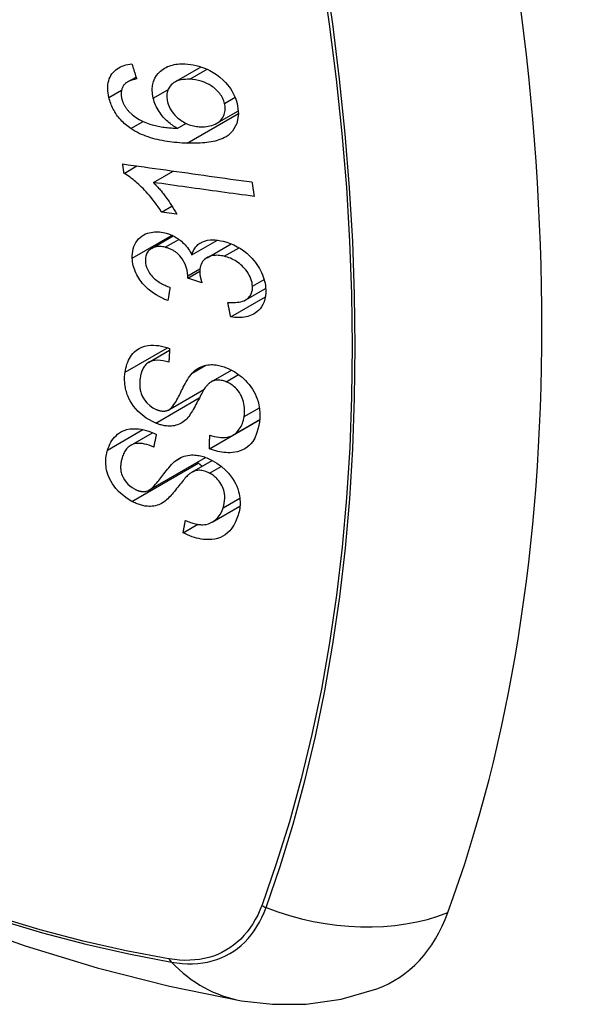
# Model space of a CAD drawing. Header units: inches. Extents: x 25 to 627, y 68 to 290.
# Tile 171 of 250: x 554.405 to 554.708, y 269.874 to 270.413. Entities that reach past the tile are written whole.
import ezdxf

# ---------------------------------------------------------------- set-up
doc = ezdxf.new("R2010")
doc.units = ezdxf.units.IN
doc.header["$MEASUREMENT"] = 0
doc.layers.add('Visible Edges(ANSI)', color=7, linetype='Continuous', lineweight=25)
doc.layers.add('Visible Tangent Edges(ANSI)', color=7, linetype='Continuous', lineweight=25)

msp = doc.modelspace()

# ---------------------------------------------------------------- linework, layer by layer
at = {"layer": 'Visible Edges(ANSI)'}
for p, q in [((554.48957, 270.37845), (554.50409, 270.38682)), ((554.46379, 270.37857), (554.46849, 270.38129)), ((554.51265, 270.35601), (554.52443, 270.36282)), ((554.49104, 270.35322), (554.49577, 270.35595)), ((554.4619, 270.32859), (554.46895, 270.33266)), ((554.47795, 270.32359), (554.48884, 270.32988)), ((554.4824, 270.30743), (554.48813, 270.31074)), ((554.4908, 270.30628), (554.4824, 270.30743)), ((554.47698, 270.28753), (554.48883, 270.29438)), ((554.49905, 270.28395), (554.51304, 270.29203)), ((554.50733, 270.28247), (554.5205, 270.29007)), ((554.4968, 270.27135), (554.50328, 270.27509)), ((554.50452, 270.26871), (554.4968, 270.27135)), ((554.52851, 270.25943), (554.53936, 270.26569)), ((554.52023, 270.25008), (554.53921, 270.26104)), ((554.47534, 270.22522), (554.4868, 270.23183)), ((554.50964, 270.2146), (554.5207, 270.221)), ((554.48646, 270.19926), (554.50562, 270.21032)), ((554.50858, 270.17793), (554.53604, 270.19378)), ((554.52141, 270.18536), (554.53616, 270.19388)), ((554.53604, 270.19378), (554.53604, 270.19381)), ((554.53615, 270.19371), (554.53604, 270.19378)), ((554.46553, 270.17983), (554.47751, 270.18674)), ((554.47548, 270.15527), (554.50655, 270.17321)), ((554.49897, 270.16508), (554.5102, 270.17156)), ((554.51017, 270.13785), (554.52532, 270.14659)), ((554.49422, 270.13198), (554.50228, 270.13664))]:
    msp.add_line(p, q, dxfattribs=at)
at = {"layer": 'Visible Edges(ANSI)', "flags": 128}
for points in [[(554.45367, 270.37011), (554.45341, 270.37131), (554.45321, 270.3725), (554.45308, 270.37368), (554.45301, 270.37485), (554.45302, 270.376), (554.4531, 270.37713), (554.45326, 270.37823), (554.45351, 270.37928), (554.45384, 270.38029), (554.45424, 270.38125), (554.45472, 270.38216), (554.45528, 270.38302), (554.45591, 270.38383), (554.45661, 270.38457), (554.45736, 270.38524), (554.45818, 270.38585), (554.45906, 270.38639), (554.45998, 270.38687), (554.46095, 270.38728), (554.46195, 270.38762), (554.46298, 270.38791), (554.46404, 270.38813), (554.46513, 270.38831), (554.46624, 270.38844)], [(554.46624, 270.38844), (554.46634, 270.3881), (554.46645, 270.38776), (554.46656, 270.38742), (554.46666, 270.38707), (554.46677, 270.38673), (554.46688, 270.38639), (554.46698, 270.38605), (554.46709, 270.38571), (554.4672, 270.38537), (554.46731, 270.38503), (554.46741, 270.38469), (554.46752, 270.38435), (554.46763, 270.38401), (554.46774, 270.38367), (554.46784, 270.38333), (554.46795, 270.38299), (554.46806, 270.38265), (554.46817, 270.38231), (554.46827, 270.38197), (554.46838, 270.38163), (554.46849, 270.38129), (554.4686, 270.38095), (554.46871, 270.38061), (554.46882, 270.38027)], [(554.47788, 270.36964), (554.47743, 270.37204), (554.4773, 270.37439), (554.4775, 270.37665), (554.47804, 270.37876), (554.47884, 270.38063), (554.47975, 270.38211), (554.48059, 270.3832), (554.48125, 270.38392), (554.4819, 270.38454), (554.48258, 270.38512), (554.48331, 270.38565), (554.48407, 270.38613), (554.48487, 270.38657), (554.4857, 270.38697), (554.48657, 270.38731), (554.48746, 270.38761), (554.48837, 270.38786), (554.48931, 270.38807), (554.49026, 270.38823), (554.49124, 270.38836), (554.49222, 270.38844), (554.49322, 270.38849), (554.49424, 270.3885), (554.49526, 270.38847)], [(554.49526, 270.38847), (554.49675, 270.38838), (554.49825, 270.38821), (554.49976, 270.38796), (554.50128, 270.38764), (554.50281, 270.38723), (554.50432, 270.38674), (554.50583, 270.38618), (554.50733, 270.38554), (554.5089, 270.38478), (554.51061, 270.38384), (554.51243, 270.38268), (554.5143, 270.38128), (554.51601, 270.37979), (554.51741, 270.37838), (554.51852, 270.3771), (554.51938, 270.376), (554.52014, 270.37492), (554.52083, 270.37382), (554.52147, 270.37269), (554.52205, 270.37155), (554.52256, 270.37038), (554.52301, 270.36921), (554.5234, 270.36803), (554.52373, 270.36685)], [(554.46882, 270.38027), (554.46852, 270.38021), (554.46822, 270.38015), (554.46792, 270.38008), (554.46762, 270.38001), (554.46731, 270.37993), (554.46701, 270.37985), (554.46671, 270.37977), (554.46642, 270.37968), (554.46612, 270.37958), (554.46583, 270.37948), (554.46554, 270.37938), (554.46526, 270.37927), (554.46498, 270.37916), (554.46471, 270.37904), (554.46444, 270.37891), (554.46418, 270.37878), (554.46393, 270.37865), (554.46367, 270.3785), (554.46343, 270.37835), (554.46319, 270.37819), (554.46295, 270.37802), (554.46273, 270.37784), (554.46252, 270.37765), (554.46231, 270.37745)], [(554.49781, 270.38004), (554.49663, 270.38006), (554.49545, 270.38002), (554.4943, 270.37992), (554.49318, 270.37974), (554.4921, 270.37948), (554.49106, 270.37915), (554.49008, 270.37872), (554.48917, 270.3782), (554.48834, 270.37759), (554.48767, 270.37697), (554.48712, 270.37635), (554.48669, 270.37576), (554.48635, 270.3752), (554.48606, 270.37463), (554.48581, 270.37402), (554.48561, 270.37339), (554.48545, 270.37273), (554.48535, 270.37205), (554.48529, 270.37136), (554.48528, 270.37065), (554.48532, 270.36992), (554.48541, 270.36919), (554.48553, 270.36845), (554.4857, 270.3677)], [(554.51689, 270.36689), (554.5167, 270.36758), (554.51647, 270.36826), (554.5162, 270.36894), (554.51589, 270.36961), (554.51554, 270.37027), (554.51515, 270.37093), (554.51473, 270.37157), (554.51427, 270.37219), (554.51377, 270.37279), (554.51325, 270.37338), (554.51271, 270.37393), (554.51214, 270.37447), (554.51155, 270.37499), (554.51095, 270.37548), (554.51032, 270.37596), (554.50951, 270.37652), (554.50848, 270.37715), (554.50722, 270.37782), (554.50573, 270.37847), (554.50414, 270.37902), (554.50255, 270.37944), (554.50096, 270.37975), (554.49937, 270.37994), (554.49781, 270.38004)], [(554.46231, 270.37745), (554.4621, 270.37719), (554.46189, 270.37693), (554.4617, 270.37665), (554.46152, 270.37637), (554.46134, 270.37608), (554.46118, 270.37578), (554.46104, 270.37547), (554.4609, 270.37516), (554.46078, 270.37484), (554.46068, 270.37451), (554.46058, 270.37418), (554.46051, 270.37384), (554.46044, 270.37349), (554.46039, 270.37314), (554.46036, 270.37278), (554.46034, 270.37242), (554.46033, 270.37204), (554.46034, 270.37167), (554.46036, 270.37129), (554.4604, 270.3709), (554.46045, 270.37052), (554.46051, 270.37013), (554.46059, 270.36974), (554.46067, 270.36936)], [(554.46558, 270.35314), (554.46484, 270.35366), (554.46411, 270.3542), (554.4634, 270.35476), (554.46271, 270.35534), (554.46202, 270.35594), (554.46136, 270.35656), (554.46071, 270.35721), (554.46009, 270.35787), (554.45949, 270.35854), (554.45892, 270.35924), (554.45837, 270.35994), (554.45785, 270.36067), (554.45735, 270.36141), (554.45688, 270.36217), (554.45643, 270.36293), (554.45602, 270.36371), (554.45563, 270.36449), (554.45527, 270.36528), (554.45494, 270.36608), (554.45463, 270.36688), (554.45436, 270.36768), (554.4541, 270.36849), (554.45387, 270.3693), (554.45367, 270.37011)], [(554.46067, 270.36936), (554.46075, 270.36905), (554.46084, 270.36874), (554.46093, 270.36843), (554.46103, 270.36812), (554.46114, 270.36781), (554.46125, 270.3675), (554.46137, 270.3672), (554.4615, 270.3669), (554.46164, 270.36659), (554.46179, 270.36629), (554.46194, 270.366), (554.4621, 270.3657), (554.46227, 270.36541), (554.46245, 270.36512), (554.46263, 270.36483), (554.46282, 270.36455), (554.46302, 270.36427), (554.46322, 270.364), (554.46343, 270.36373), (554.46365, 270.36346), (554.46387, 270.3632), (554.4641, 270.36294), (554.46433, 270.36269), (554.46458, 270.36244)], [(554.49104, 270.35322), (554.49035, 270.35362), (554.48968, 270.35403), (554.48901, 270.35447), (554.48835, 270.35492), (554.4877, 270.35538), (554.48707, 270.35587), (554.48644, 270.35637), (554.48583, 270.3569), (554.48521, 270.35745), (554.4846, 270.35804), (554.484, 270.35867), (554.48339, 270.35933), (554.48279, 270.36004), (554.4822, 270.3608), (554.48161, 270.36161), (554.48104, 270.36246), (554.48051, 270.36332), (554.48001, 270.36419), (554.47955, 270.36508), (554.47913, 270.36597), (554.47875, 270.36688), (554.47841, 270.3678), (554.47812, 270.36872), (554.47788, 270.36964)], [(554.4857, 270.3677), (554.48607, 270.36642), (554.48656, 270.36514), (554.48717, 270.3639), (554.4879, 270.36271), (554.48874, 270.36155), (554.48965, 270.36049), (554.49056, 270.35957), (554.49142, 270.3588), (554.49219, 270.35817), (554.49291, 270.35764), (554.49364, 270.35715), (554.49438, 270.35669), (554.49514, 270.35627), (554.49591, 270.35588), (554.4967, 270.35554), (554.4975, 270.35522), (554.49829, 270.35495), (554.49909, 270.35472), (554.49989, 270.35452), (554.50069, 270.35436), (554.50148, 270.35423), (554.50228, 270.35414), (554.50306, 270.35407), (554.50385, 270.35403)], [(554.52373, 270.36685), (554.52451, 270.36113), (554.52366, 270.35592), (554.52124, 270.35167), (554.5188, 270.34934), (554.51778, 270.34866), (554.51685, 270.34814), (554.51588, 270.34767), (554.51488, 270.34725), (554.51384, 270.34687), (554.51278, 270.34654), (554.5117, 270.34626), (554.5106, 270.34601), (554.50949, 270.34579), (554.50835, 270.3456), (554.50718, 270.34545), (554.50601, 270.34531), (554.50481, 270.34521), (554.50361, 270.34513), (554.5024, 270.34507), (554.50119, 270.34503), (554.49997, 270.34502), (554.49876, 270.34502), (554.49755, 270.34503), (554.49635, 270.34507)], [(554.50385, 270.35403), (554.5049, 270.35402), (554.50593, 270.35406), (554.50694, 270.35416), (554.50794, 270.35432), (554.50891, 270.35453), (554.50987, 270.3548), (554.51081, 270.35514), (554.51172, 270.35553), (554.51258, 270.35598), (554.51338, 270.35648), (554.51412, 270.35704), (554.5148, 270.35767), (554.51541, 270.35837), (554.51593, 270.35913), (554.51636, 270.35992), (554.51669, 270.36072), (554.51693, 270.36151), (554.5171, 270.36228), (554.5172, 270.36302), (554.51725, 270.36377), (554.51725, 270.36453), (554.51718, 270.36531), (554.51707, 270.3661), (554.51689, 270.36689)], [(554.46458, 270.36244), (554.46633, 270.36081), (554.46822, 270.35937), (554.47023, 270.35812), (554.47229, 270.35705), (554.47423, 270.35621), (554.47593, 270.35559), (554.4773, 270.35516), (554.47828, 270.3549), (554.47906, 270.3547), (554.47985, 270.35453), (554.48065, 270.35436), (554.48146, 270.35421), (554.48227, 270.35407), (554.48308, 270.35395), (554.48389, 270.35383), (554.48471, 270.35373), (554.48552, 270.35363), (554.48633, 270.35355), (554.48713, 270.35347), (554.48793, 270.35341), (554.48872, 270.35335), (554.48951, 270.3533), (554.49028, 270.35326), (554.49104, 270.35322)], [(554.49635, 270.34507), (554.495, 270.34512), (554.49365, 270.34519), (554.49229, 270.34528), (554.49094, 270.34539), (554.48958, 270.34551), (554.48822, 270.34566), (554.48687, 270.34583), (554.48553, 270.34602), (554.48419, 270.34624), (554.48285, 270.34648), (554.48153, 270.34674), (554.48022, 270.34704), (554.47892, 270.34736), (554.47763, 270.3477), (554.47636, 270.34808), (554.47511, 270.34849), (554.47387, 270.34893), (554.47266, 270.3494), (554.47144, 270.34991), (554.47024, 270.35046), (554.46905, 270.35106), (554.46787, 270.3517), (554.46672, 270.3524), (554.46558, 270.35314)], [(554.4619, 270.32859), (554.46187, 270.3288), (554.46184, 270.32902), (554.46181, 270.32923), (554.46178, 270.32944), (554.46175, 270.32966), (554.46172, 270.32987), (554.46169, 270.33009), (554.46166, 270.3303), (554.46163, 270.33052), (554.4616, 270.33073), (554.46157, 270.33095), (554.46154, 270.33116), (554.46151, 270.33138), (554.46148, 270.33159), (554.46145, 270.33181), (554.46142, 270.33202), (554.46139, 270.33224), (554.46135, 270.33245), (554.46132, 270.33267), (554.46129, 270.33288), (554.46126, 270.3331), (554.46123, 270.33331), (554.4612, 270.33353), (554.46117, 270.33374)], [(554.46117, 270.33374), (554.4641, 270.33333), (554.46703, 270.33292), (554.46997, 270.33251), (554.47292, 270.3321), (554.47587, 270.33169), (554.47882, 270.33128), (554.48178, 270.33086), (554.48474, 270.33045), (554.4877, 270.33004), (554.49066, 270.32962), (554.49363, 270.32921), (554.49659, 270.3288), (554.49955, 270.32838), (554.50251, 270.32797), (554.50547, 270.32756), (554.50843, 270.32715), (554.51138, 270.32673), (554.51433, 270.32632), (554.51727, 270.32591), (554.52021, 270.3255), (554.52314, 270.3251), (554.52606, 270.32469), (554.52898, 270.32428), (554.53189, 270.32388)], [(554.4824, 270.30743), (554.48145, 270.30892), (554.4805, 270.31034), (554.47955, 270.31168), (554.47861, 270.31297), (554.47767, 270.31419), (554.47675, 270.31534), (554.47583, 270.31644), (554.47493, 270.31748), (554.47404, 270.31846), (554.47317, 270.31938), (554.47232, 270.32025), (554.4715, 270.32107), (554.4707, 270.32184), (554.46992, 270.32257), (554.46917, 270.32324), (554.46842, 270.32391), (554.46765, 270.32456), (554.46686, 270.3252), (554.46607, 270.32582), (554.46525, 270.32643), (554.46443, 270.32701), (554.4636, 270.32756), (554.46275, 270.32809), (554.4619, 270.32859)], [(554.47795, 270.32359), (554.47843, 270.32311), (554.47892, 270.32262), (554.47939, 270.32212), (554.47986, 270.32161), (554.48033, 270.3211), (554.48079, 270.32057), (554.48125, 270.32005), (554.4817, 270.31951), (554.48214, 270.31898), (554.48257, 270.31844), (554.483, 270.3179), (554.48342, 270.31736), (554.48384, 270.31682), (554.48424, 270.31628), (554.4847, 270.31566), (554.48525, 270.31492), (554.48586, 270.31408), (554.48652, 270.31313), (554.48722, 270.31211), (554.48795, 270.31102), (554.48868, 270.30988), (554.48941, 270.3087), (554.49012, 270.30749), (554.4908, 270.30628)], [(554.5331, 270.31594), (554.53081, 270.31626), (554.52853, 270.31658), (554.52624, 270.31689), (554.52395, 270.31721), (554.52165, 270.31753), (554.51936, 270.31785), (554.51706, 270.31817), (554.51476, 270.31848), (554.51246, 270.3188), (554.51015, 270.31912), (554.50785, 270.31944), (554.50554, 270.31976), (554.50324, 270.32008), (554.50093, 270.3204), (554.49863, 270.32072), (554.49632, 270.32104), (554.49402, 270.32136), (554.49172, 270.32168), (554.48942, 270.322), (554.48712, 270.32232), (554.48482, 270.32264), (554.48253, 270.32296), (554.48024, 270.32327), (554.47795, 270.32359)], [(554.53189, 270.32388), (554.53194, 270.32355), (554.53199, 270.32322), (554.53204, 270.32289), (554.53209, 270.32255), (554.53214, 270.32222), (554.53219, 270.32189), (554.53224, 270.32156), (554.53229, 270.32123), (554.53234, 270.3209), (554.53239, 270.32057), (554.53244, 270.32024), (554.53249, 270.31991), (554.53254, 270.31958), (554.53259, 270.31925), (554.53264, 270.31892), (554.53269, 270.31859), (554.53274, 270.31826), (554.53279, 270.31792), (554.53284, 270.31759), (554.53289, 270.31726), (554.53294, 270.31693), (554.53299, 270.3166), (554.53305, 270.31627), (554.5331, 270.31594)], [(554.46643, 270.28215), (554.46642, 270.28351), (554.4665, 270.28484), (554.46669, 270.28612), (554.46697, 270.28736), (554.46736, 270.28856), (554.46785, 270.2897), (554.46843, 270.29078), (554.46911, 270.29178), (554.46987, 270.2927), (554.47072, 270.29354), (554.47166, 270.29429), (554.47268, 270.29493), (554.47371, 270.29543), (554.47473, 270.29583), (554.47574, 270.29612), (554.4767, 270.29633), (554.47762, 270.29648), (554.47853, 270.29657), (554.47945, 270.29661), (554.48038, 270.2966), (554.48133, 270.29654), (554.48229, 270.29643), (554.48326, 270.29627), (554.48424, 270.29606)], [(554.48424, 270.29606), (554.4849, 270.29589), (554.48555, 270.2957), (554.4862, 270.29549), (554.48686, 270.29525), (554.48751, 270.29499), (554.48815, 270.29471), (554.48879, 270.2944), (554.48942, 270.29407), (554.49005, 270.29372), (554.49066, 270.29335), (554.49128, 270.29294), (554.49192, 270.2925), (554.49258, 270.292), (554.49326, 270.29145), (554.49393, 270.29086), (554.49462, 270.2902), (554.49529, 270.28949), (554.49594, 270.28875), (554.49655, 270.28799), (554.49712, 270.28722), (554.49765, 270.28642), (554.49815, 270.28561), (554.49862, 270.28479), (554.49905, 270.28395)], [(554.48437, 270.28816), (554.48364, 270.28832), (554.48291, 270.28844), (554.48219, 270.28853), (554.48147, 270.28857), (554.48077, 270.28857), (554.48009, 270.28852), (554.47943, 270.28842), (554.47879, 270.28828), (554.47818, 270.28809), (554.47759, 270.28785), (554.47703, 270.28756), (554.47649, 270.28723), (554.47599, 270.28685), (554.47554, 270.28644), (554.47513, 270.28598), (554.47477, 270.2855), (554.47446, 270.28498), (554.4742, 270.28442), (554.47399, 270.28383), (554.47383, 270.28322), (554.47371, 270.28258), (554.47364, 270.28193), (554.47361, 270.28126), (554.47362, 270.28058)], [(554.49685, 270.27256), (554.4964, 270.27571), (554.49531, 270.27886), (554.4937, 270.2818), (554.49238, 270.28355), (554.49188, 270.2841), (554.49155, 270.28443), (554.49121, 270.28474), (554.49086, 270.28505), (554.4905, 270.28533), (554.49013, 270.28561), (554.48975, 270.28588), (554.48936, 270.28613), (554.48896, 270.28637), (554.48856, 270.28659), (554.48815, 270.28681), (554.48774, 270.28701), (554.48732, 270.28719), (554.4869, 270.28737), (554.48648, 270.28753), (554.48606, 270.28768), (554.48564, 270.28782), (554.48522, 270.28794), (554.48479, 270.28806), (554.48437, 270.28816)], [(554.49905, 270.28395), (554.49921, 270.28456), (554.49939, 270.28515), (554.4996, 270.28572), (554.49984, 270.28628), (554.50011, 270.28682), (554.5004, 270.28735), (554.50073, 270.28785), (554.50108, 270.28833), (554.50147, 270.28879), (554.50188, 270.28922), (554.50233, 270.28962), (554.5028, 270.28999), (554.5033, 270.29034), (554.50385, 270.29068), (554.50455, 270.29103), (554.5054, 270.29139), (554.50643, 270.29171), (554.50762, 270.29198), (554.50897, 270.29215), (554.51037, 270.2922), (554.5118, 270.29215), (554.51325, 270.292), (554.51472, 270.29176), (554.51619, 270.29144)], [(554.51619, 270.29144), (554.51812, 270.29092), (554.52004, 270.29025), (554.52194, 270.28945), (554.5238, 270.2885), (554.5256, 270.28742), (554.52734, 270.2862), (554.52899, 270.28487), (554.53047, 270.28352), (554.53176, 270.2822), (554.53286, 270.28096), (554.53378, 270.27983), (554.53457, 270.27876), (554.5353, 270.27767), (554.53598, 270.27657), (554.5366, 270.27544), (554.53716, 270.2743), (554.53766, 270.27314), (554.53809, 270.27198), (554.53845, 270.27082), (554.53876, 270.26965), (554.53901, 270.26849), (554.53919, 270.26734), (554.53932, 270.26619), (554.5394, 270.26505)], [(554.51667, 270.28324), (554.51586, 270.28342), (554.51505, 270.28356), (554.51426, 270.28367), (554.51347, 270.28374), (554.51269, 270.28377), (554.51192, 270.28375), (554.51116, 270.28369), (554.51043, 270.28358), (554.50972, 270.28343), (554.50903, 270.28323), (554.50838, 270.28299), (554.50775, 270.2827), (554.50715, 270.28237), (554.50657, 270.28198), (554.50598, 270.28151), (554.50541, 270.28096), (554.50487, 270.28032), (554.5044, 270.2796), (554.50401, 270.27882), (554.5037, 270.278), (554.50348, 270.27712), (554.50334, 270.27621), (554.50328, 270.27527), (554.50329, 270.27431)], [(554.53215, 270.26683), (554.53207, 270.26784), (554.5319, 270.26887), (554.53165, 270.2699), (554.53132, 270.27094), (554.53091, 270.27195), (554.5304, 270.27296), (554.52982, 270.27396), (554.52917, 270.2749), (554.5285, 270.27578), (554.52782, 270.27658), (554.52714, 270.2773), (554.52645, 270.27798), (554.52574, 270.27862), (554.52501, 270.27923), (554.52424, 270.27981), (554.52346, 270.28035), (554.52264, 270.28085), (554.52181, 270.28132), (554.52097, 270.28174), (554.52012, 270.28212), (554.51927, 270.28245), (554.51841, 270.28275), (554.51754, 270.28301), (554.51667, 270.28324)], [(554.4859, 270.259), (554.48428, 270.25968), (554.48267, 270.26043), (554.48108, 270.26125), (554.47952, 270.26215), (554.47801, 270.26312), (554.47654, 270.26419), (554.47517, 270.2653), (554.47398, 270.26638), (554.47294, 270.26743), (554.47205, 270.26843), (554.47128, 270.26936), (554.4706, 270.27029), (554.46996, 270.27123), (554.46937, 270.27218), (554.46884, 270.27316), (554.46835, 270.27415), (554.46793, 270.27515), (554.46756, 270.27615), (554.46724, 270.27716), (554.46698, 270.27816), (554.46677, 270.27917), (554.46661, 270.28017), (554.4665, 270.28117), (554.46643, 270.28215)], [(554.47362, 270.28058), (554.47372, 270.27949), (554.47392, 270.27837), (554.47424, 270.27727), (554.47467, 270.27616), (554.47522, 270.27507), (554.47584, 270.27408), (554.47646, 270.27324), (554.47703, 270.27255), (554.47755, 270.27199), (554.47808, 270.27146), (554.47864, 270.27096), (554.47921, 270.27048), (554.47981, 270.27002), (554.48042, 270.26958), (554.48105, 270.26916), (554.48169, 270.26877), (554.48234, 270.26839), (554.48301, 270.26803), (554.48368, 270.26769), (554.48435, 270.26737), (554.48503, 270.26707), (554.48572, 270.26678), (554.4864, 270.26651), (554.48708, 270.26625)], [(554.4968, 270.27135), (554.4968, 270.2714), (554.4968, 270.27145), (554.49681, 270.2715), (554.49681, 270.27155), (554.49682, 270.2716), (554.49682, 270.27165), (554.49682, 270.2717), (554.49683, 270.27175), (554.49683, 270.2718), (554.49683, 270.27185), (554.49684, 270.2719), (554.49684, 270.27195), (554.49684, 270.27201), (554.49684, 270.27206), (554.49685, 270.27211), (554.49685, 270.27216), (554.49685, 270.27221), (554.49685, 270.27226), (554.49685, 270.27231), (554.49685, 270.27236), (554.49685, 270.27241), (554.49685, 270.27246), (554.49685, 270.27251), (554.49685, 270.27256)], [(554.50329, 270.27431), (554.5033, 270.27409), (554.50332, 270.27387), (554.50334, 270.27364), (554.50337, 270.27342), (554.5034, 270.27319), (554.50343, 270.27296), (554.50347, 270.27273), (554.50351, 270.2725), (554.50356, 270.27226), (554.50361, 270.27203), (554.50366, 270.27179), (554.50371, 270.27155), (554.50377, 270.27131), (554.50383, 270.27107), (554.50389, 270.27083), (554.50395, 270.27059), (554.50402, 270.27035), (554.50409, 270.27011), (554.50416, 270.26988), (554.50423, 270.26964), (554.5043, 270.2694), (554.50437, 270.26917), (554.50445, 270.26894), (554.50452, 270.26871)], [(554.51868, 270.25798), (554.51972, 270.25793), (554.52077, 270.2579), (554.52181, 270.25792), (554.52283, 270.25797), (554.52384, 270.25806), (554.52481, 270.25819), (554.52576, 270.25839), (554.52668, 270.25864), (554.52756, 270.25896), (554.52838, 270.25935), (554.52909, 270.2598), (554.52968, 270.26026), (554.53017, 270.26073), (554.53056, 270.26119), (554.5309, 270.26165), (554.5312, 270.26214), (554.53145, 270.26265), (554.53167, 270.26318), (554.53185, 270.26374), (554.53198, 270.26432), (554.53208, 270.26493), (554.53214, 270.26555), (554.53216, 270.26618), (554.53215, 270.26683)], [(554.48708, 270.26625), (554.48703, 270.26595), (554.48698, 270.26565), (554.48693, 270.26534), (554.48688, 270.26504), (554.48683, 270.26474), (554.48678, 270.26444), (554.48673, 270.26414), (554.48668, 270.26383), (554.48663, 270.26353), (554.48658, 270.26323), (554.48653, 270.26293), (554.48648, 270.26263), (554.48644, 270.26232), (554.48639, 270.26202), (554.48634, 270.26172), (554.48629, 270.26142), (554.48624, 270.26112), (554.48619, 270.26082), (554.48614, 270.26051), (554.48609, 270.26021), (554.48604, 270.25991), (554.486, 270.25961), (554.48595, 270.25931), (554.4859, 270.259)], [(554.5394, 270.26505), (554.53942, 270.26329), (554.53929, 270.26157), (554.53899, 270.25991), (554.53853, 270.25833), (554.53789, 270.25685), (554.53712, 270.25555), (554.53628, 270.25447), (554.53543, 270.25359), (554.53462, 270.2529), (554.53387, 270.25235), (554.53309, 270.25185), (554.53227, 270.25141), (554.53141, 270.25101), (554.53052, 270.25067), (554.52959, 270.25038), (554.52863, 270.25015), (554.52764, 270.24996), (554.52663, 270.24984), (554.5256, 270.24976), (554.52455, 270.24973), (554.52349, 270.24975), (554.52242, 270.24982), (554.52133, 270.24993), (554.52023, 270.25008)], [(554.52023, 270.25008), (554.52016, 270.25041), (554.5201, 270.25074), (554.52003, 270.25107), (554.51997, 270.2514), (554.5199, 270.25172), (554.51984, 270.25205), (554.51977, 270.25238), (554.51971, 270.25271), (554.51964, 270.25304), (554.51958, 270.25337), (554.51951, 270.2537), (554.51945, 270.25403), (554.51938, 270.25436), (554.51932, 270.25468), (554.51926, 270.25501), (554.51919, 270.25534), (554.51913, 270.25567), (554.51906, 270.256), (554.519, 270.25633), (554.51893, 270.25666), (554.51887, 270.25699), (554.51881, 270.25732), (554.51874, 270.25765), (554.51868, 270.25798)], [(554.46246, 270.21977), (554.46265, 270.22093), (554.46289, 270.22208), (554.46317, 270.2232), (554.46351, 270.22429), (554.4639, 270.22535), (554.46435, 270.22638), (554.46486, 270.22737), (554.46543, 270.22833), (554.46607, 270.22924), (554.46679, 270.23012), (554.46769, 270.23104), (554.46879, 270.23196), (554.47013, 270.23282), (554.47169, 270.23355), (554.47333, 270.23408), (554.47495, 270.2344), (554.47652, 270.23456), (554.47802, 270.23459), (554.47946, 270.23452), (554.48092, 270.23436), (554.48239, 270.2341), (554.48387, 270.23375), (554.48536, 270.23332), (554.48685, 270.23281)], [(554.48685, 270.23281), (554.48683, 270.2325), (554.48682, 270.23219), (554.4868, 270.23187), (554.48678, 270.23156), (554.48676, 270.23124), (554.48674, 270.23093), (554.48673, 270.23062), (554.48671, 270.2303), (554.48669, 270.22999), (554.48667, 270.22968), (554.48666, 270.22936), (554.48664, 270.22905), (554.48662, 270.22874), (554.4866, 270.22842), (554.48659, 270.22811), (554.48657, 270.2278), (554.48655, 270.22748), (554.48653, 270.22717), (554.48652, 270.22686), (554.4865, 270.22654), (554.48648, 270.22623), (554.48647, 270.22592), (554.48645, 270.2256), (554.48643, 270.22529)], [(553.91197, 270.22663), (553.94777, 270.19247), (553.98414, 270.15971), (554.02102, 270.12839), (554.05837, 270.09858), (554.09613, 270.07031), (554.13426, 270.04365), (554.17272, 270.01865), (554.21146, 269.99534), (554.25043, 269.97379), (554.28959, 269.95404), (554.3289, 269.93613), (554.36831, 269.92012), (554.40779, 269.90605), (554.44729, 269.89399), (554.48675, 269.88398), (554.52613, 269.87607)], [(554.48643, 270.22529), (554.48487, 270.22573), (554.48332, 270.22607), (554.48178, 270.22629), (554.48028, 270.22638), (554.47884, 270.22631), (554.47747, 270.22607), (554.47629, 270.22568), (554.47537, 270.22524), (554.47471, 270.22481), (554.47423, 270.22442), (554.47379, 270.22401), (554.47339, 270.22357), (554.47302, 270.2231), (554.47269, 270.22261), (554.47238, 270.22209), (554.47211, 270.22155), (554.47186, 270.221), (554.47164, 270.22043), (554.47144, 270.21984), (554.47126, 270.21924), (554.47111, 270.21864), (554.47097, 270.21802), (554.47086, 270.2174), (554.47076, 270.21678)], [(554.49923, 270.21936), (554.49992, 270.22005), (554.50065, 270.22071), (554.50143, 270.22132), (554.50225, 270.22188), (554.50311, 270.22238), (554.50403, 270.22283), (554.50499, 270.22321), (554.50597, 270.22351), (554.50691, 270.22372), (554.50782, 270.22386), (554.50868, 270.22394), (554.5095, 270.22397), (554.51025, 270.22397), (554.51096, 270.22393), (554.51166, 270.22387), (554.51236, 270.22378), (554.51306, 270.22367), (554.51377, 270.22353), (554.51448, 270.22337), (554.51519, 270.22318), (554.5159, 270.22297), (554.51661, 270.22274), (554.51733, 270.22249), (554.51804, 270.22222)], [(554.47923, 270.19198), (554.4741, 270.19469), (554.46965, 270.19834), (554.46711, 270.20123), (554.46609, 270.20272), (554.46527, 270.20409), (554.46462, 270.20537), (554.46411, 270.20654), (554.46371, 270.20757), (554.46342, 270.20844), (554.46319, 270.20923), (554.46298, 270.21001), (554.4628, 270.21078), (554.46264, 270.21156), (554.46251, 270.21233), (554.4624, 270.21309), (554.46232, 270.21386), (554.46226, 270.21462), (554.46222, 270.21538), (554.46221, 270.21612), (554.46222, 270.21687), (554.46225, 270.2176), (554.4623, 270.21833), (554.46237, 270.21906), (554.46246, 270.21977)], [(554.48615, 270.1991), (554.48677, 270.19946), (554.48739, 270.19996), (554.48801, 270.20059), (554.48863, 270.20132), (554.48923, 270.20214), (554.4898, 270.203), (554.49035, 270.20388), (554.49085, 270.20474), (554.49131, 270.20558), (554.49175, 270.20641), (554.49217, 270.20724), (554.49259, 270.20807), (554.493, 270.20891), (554.49342, 270.20977), (554.49386, 270.21065), (554.49432, 270.21157), (554.49482, 270.21252), (554.49536, 270.21351), (554.49594, 270.21456), (554.49656, 270.21562), (554.49721, 270.21667), (554.49788, 270.21766), (554.49856, 270.21857), (554.49923, 270.21936)], [(554.51804, 270.22222), (554.51916, 270.22174), (554.52026, 270.22122), (554.52135, 270.22065), (554.52243, 270.22002), (554.52348, 270.21935), (554.5245, 270.21863), (554.52549, 270.21787), (554.52645, 270.21707), (554.52741, 270.21621), (554.52837, 270.21527), (554.52934, 270.21424), (554.5303, 270.21312), (554.53122, 270.2119), (554.5321, 270.21062), (554.53288, 270.2093), (554.53357, 270.20797), (554.53418, 270.20663), (554.53471, 270.20527), (554.5352, 270.20378), (554.53568, 270.20193), (554.53607, 270.19975), (554.53627, 270.19732), (554.53625, 270.19492), (554.536, 270.1926)], [(554.47076, 270.21678), (554.47069, 270.21627), (554.47063, 270.21577), (554.47058, 270.21526), (554.47055, 270.21474), (554.47052, 270.21423), (554.4705, 270.21371), (554.4705, 270.21318), (554.47051, 270.21265), (554.47054, 270.21212), (554.47058, 270.21158), (554.47064, 270.21103), (554.47072, 270.21049), (554.47081, 270.20994), (554.47093, 270.20939), (554.47107, 270.20884), (554.47124, 270.20828), (554.47143, 270.20773), (554.47167, 270.20715), (554.47217, 270.20613), (554.47309, 270.20465), (554.4744, 270.20302), (554.47594, 270.20156), (554.47768, 270.20034), (554.47955, 270.19943)], [(554.51771, 270.2146), (554.51704, 270.21485), (554.51637, 270.21506), (554.5157, 270.21524), (554.51503, 270.21538), (554.51438, 270.21547), (554.51373, 270.21553), (554.51309, 270.21553), (554.51249, 270.2155), (554.51194, 270.21543), (554.51144, 270.21533), (554.51098, 270.2152), (554.51055, 270.21505), (554.51015, 270.21487), (554.50977, 270.21468), (554.5094, 270.21446), (554.50905, 270.21423), (554.50871, 270.21397), (554.50838, 270.2137), (554.50806, 270.21342), (554.50776, 270.21313), (554.50747, 270.21282), (554.5072, 270.21251), (554.50693, 270.21219), (554.50668, 270.21187)], [(554.52758, 270.19559), (554.52771, 270.19655), (554.52779, 270.19751), (554.52782, 270.1985), (554.52781, 270.1995), (554.52775, 270.20051), (554.52763, 270.20153), (554.52745, 270.20257), (554.52722, 270.2036), (554.52692, 270.20464), (554.52656, 270.20567), (554.52612, 270.2067), (554.5256, 270.20771), (554.52499, 270.20871), (554.52431, 270.20966), (554.5236, 270.21049), (554.52289, 270.21122), (554.52221, 270.21184), (554.52158, 270.21236), (554.52097, 270.21282), (554.52035, 270.21324), (554.51971, 270.21363), (554.51905, 270.21398), (554.51839, 270.21431), (554.51771, 270.2146)], [(554.50668, 270.21187), (554.50635, 270.21143), (554.506, 270.21091), (554.50563, 270.21032), (554.50525, 270.20967), (554.50484, 270.20895), (554.50442, 270.2082), (554.50399, 270.20739), (554.50355, 270.20656), (554.5031, 270.2057), (554.50264, 270.20481), (554.50217, 270.20392), (554.5017, 270.20302), (554.50122, 270.20213), (554.50075, 270.20124), (554.50027, 270.20037), (554.49979, 270.19953), (554.49932, 270.19872), (554.49885, 270.19794), (554.49835, 270.19717), (554.49784, 270.19641), (554.49731, 270.19568), (554.49677, 270.195), (554.49621, 270.19438), (554.49566, 270.19383)], [(554.47955, 270.19943), (554.47984, 270.19931), (554.48014, 270.19921), (554.48044, 270.19911), (554.48073, 270.19901), (554.48103, 270.19893), (554.48132, 270.19885), (554.48162, 270.19878), (554.48191, 270.19872), (554.4822, 270.19867), (554.48249, 270.19863), (554.48278, 270.1986), (554.48307, 270.19858), (554.48335, 270.19857), (554.48363, 270.19857), (554.48391, 270.19858), (554.48418, 270.1986), (554.48444, 270.19863), (554.4847, 270.19867), (554.48495, 270.19872), (554.4852, 270.19878), (554.48545, 270.19884), (554.48569, 270.19892), (554.48592, 270.19901), (554.48615, 270.1991)], [(554.49566, 270.19383), (554.49501, 270.19326), (554.49432, 270.19272), (554.4936, 270.19223), (554.49284, 270.19179), (554.49203, 270.1914), (554.49118, 270.19106), (554.4903, 270.19079), (554.48943, 270.19059), (554.48861, 270.19046), (554.48782, 270.19039), (554.48709, 270.19036), (554.48642, 270.19036), (554.48581, 270.19039), (554.48522, 270.19044), (554.48463, 270.19051), (554.48404, 270.19059), (554.48344, 270.1907), (554.48284, 270.19083), (554.48224, 270.19097), (554.48164, 270.19114), (554.48104, 270.19132), (554.48044, 270.19152), (554.47984, 270.19174), (554.47923, 270.19198)], [(554.536, 270.1926), (554.53536, 270.1893), (554.53443, 270.18624), (554.53336, 270.18382), (554.53228, 270.18202), (554.53127, 270.18073), (554.53029, 270.17971), (554.52921, 270.1788), (554.52803, 270.17801), (554.52675, 270.17733), (554.52537, 270.17677), (554.52397, 270.17636), (554.52259, 270.17607), (554.52125, 270.1759), (554.51997, 270.17582), (554.51878, 270.17581), (554.51767, 270.17585), (554.51655, 270.17594), (554.51543, 270.17609), (554.5143, 270.17628), (554.51317, 270.17652), (554.51203, 270.17681), (554.51088, 270.17714), (554.50973, 270.17751), (554.50858, 270.17793)], [(554.5088, 270.18531), (554.51002, 270.18497), (554.51124, 270.18467), (554.51247, 270.18442), (554.51368, 270.18423), (554.51487, 270.1841), (554.51604, 270.18406), (554.51717, 270.1841), (554.51826, 270.18423), (554.5193, 270.18447), (554.52031, 270.18482), (554.52128, 270.18529), (554.52217, 270.18585), (554.52298, 270.18648), (554.52371, 270.18716), (554.52435, 270.18788), (554.52492, 270.18861), (554.52543, 270.18937), (554.52589, 270.19017), (554.52629, 270.191), (554.52664, 270.19186), (554.52695, 270.19276), (554.5272, 270.19368), (554.52742, 270.19463), (554.52758, 270.19559)], [(554.45288, 270.17721), (554.45326, 270.17833), (554.45369, 270.17942), (554.45417, 270.18048), (554.45472, 270.1815), (554.45532, 270.18248), (554.45599, 270.18341), (554.45672, 270.18429), (554.45752, 270.18512), (554.45839, 270.1859), (554.45941, 270.18665), (554.46059, 270.18735), (554.46194, 270.18797), (554.46348, 270.18846), (554.46513, 270.18878), (554.46676, 270.18892), (554.46834, 270.18892), (554.46985, 270.1888), (554.47126, 270.1886), (554.47265, 270.18833), (554.47404, 270.18797), (554.47542, 270.18754), (554.47681, 270.18703), (554.47819, 270.18645), (554.47958, 270.1858)], [(554.47958, 270.1858), (554.47951, 270.18551), (554.47945, 270.18523), (554.47939, 270.18494), (554.47933, 270.18465), (554.47927, 270.18436), (554.47921, 270.18408), (554.47915, 270.18379), (554.47909, 270.1835), (554.47903, 270.18321), (554.47897, 270.18292), (554.47891, 270.18264), (554.47885, 270.18235), (554.47878, 270.18206), (554.47872, 270.18177), (554.47866, 270.18149), (554.4786, 270.1812), (554.47854, 270.18091), (554.47848, 270.18062), (554.47842, 270.18034), (554.47836, 270.18005), (554.4783, 270.17976), (554.47824, 270.17948), (554.47818, 270.17919), (554.47812, 270.1789)], [(554.47812, 270.1789), (554.47689, 270.17941), (554.47565, 270.17986), (554.47441, 270.18025), (554.47317, 270.18056), (554.47195, 270.18078), (554.47076, 270.1809), (554.4696, 270.18091), (554.46848, 270.18082), (554.46745, 270.18061), (554.46656, 270.18032), (554.46581, 270.17998), (554.46518, 270.17961), (554.46465, 270.17923), (554.46415, 270.17881), (554.4637, 270.17836), (554.46328, 270.17787), (554.46289, 270.17736), (554.46253, 270.17682), (554.4622, 270.17627), (554.46191, 270.17569), (554.46163, 270.17511), (554.46138, 270.1745), (554.46116, 270.17389), (554.46095, 270.17326)], [(554.50858, 270.17793), (554.50859, 270.17824), (554.5086, 270.17854), (554.50861, 270.17885), (554.50862, 270.17916), (554.50862, 270.17947), (554.50863, 270.17977), (554.50864, 270.18008), (554.50865, 270.18039), (554.50866, 270.1807), (554.50867, 270.181), (554.50868, 270.18131), (554.50869, 270.18162), (554.5087, 270.18193), (554.50871, 270.18223), (554.50872, 270.18254), (554.50873, 270.18285), (554.50874, 270.18316), (554.50875, 270.18347), (554.50876, 270.18377), (554.50877, 270.18408), (554.50878, 270.18439), (554.50878, 270.1847), (554.50879, 270.185), (554.5088, 270.18531)], [(554.46621, 270.14919), (554.46354, 270.15081), (554.46102, 270.15271), (554.45895, 270.15463), (554.45745, 270.15627), (554.45644, 270.15754), (554.45557, 270.15877), (554.4548, 270.16002), (554.45412, 270.1613), (554.45354, 270.16259), (554.45307, 270.16386), (554.45269, 270.16509), (554.45241, 270.16627), (554.4522, 270.16739), (554.45206, 270.16844), (554.45197, 270.16942), (554.45193, 270.17034), (554.45192, 270.17125), (554.45196, 270.17214), (554.45203, 270.17302), (554.45213, 270.17389), (554.45227, 270.17474), (554.45244, 270.17558), (554.45265, 270.1764), (554.45288, 270.17721)], [(554.46095, 270.17326), (554.4608, 270.17276), (554.46066, 270.17224), (554.46053, 270.17173), (554.46041, 270.1712), (554.46031, 270.17067), (554.46022, 270.17014), (554.46015, 270.1696), (554.4601, 270.16905), (554.46006, 270.16849), (554.46005, 270.16792), (554.46006, 270.16735), (554.46009, 270.16676), (554.46016, 270.16617), (554.46025, 270.16558), (554.46038, 270.16495), (554.4606, 270.16418), (554.46094, 270.16325), (554.46146, 270.16216), (554.46216, 270.16096), (554.463, 270.15978), (554.46398, 270.15868), (554.46509, 270.15766), (554.46628, 270.15677), (554.46756, 270.15601)], [(554.47425, 270.15475), (554.47492, 270.15499), (554.47561, 270.15535), (554.47632, 270.15583), (554.47704, 270.15641), (554.47777, 270.15707), (554.47847, 270.15778), (554.47915, 270.15851), (554.47979, 270.15925), (554.48039, 270.15997), (554.48096, 270.16068), (554.48152, 270.16139), (554.48206, 270.16211), (554.4826, 270.16283), (554.48315, 270.16357), (554.48372, 270.16432), (554.48432, 270.1651), (554.48495, 270.16591), (554.48563, 270.16674), (554.48637, 270.16762), (554.48715, 270.16851), (554.48796, 270.16939), (554.48878, 270.17022), (554.4896, 270.17098), (554.4904, 270.17162)], [(554.4904, 270.17162), (554.4912, 270.17216), (554.49204, 270.17266), (554.49291, 270.17311), (554.49383, 270.17352), (554.49478, 270.17386), (554.49578, 270.17415), (554.49681, 270.17437), (554.49784, 270.17451), (554.49883, 270.17458), (554.49978, 270.17458), (554.50067, 270.17454), (554.5015, 270.17446), (554.50228, 270.17435), (554.503, 270.17422), (554.50371, 270.17406), (554.50442, 270.17389), (554.50513, 270.17368), (554.50584, 270.17346), (554.50655, 270.17321), (554.50726, 270.17293), (554.50796, 270.17264), (554.50867, 270.17232), (554.50937, 270.17199), (554.51007, 270.17163)], [(554.5025, 270.17014), (554.50248, 270.17016), (554.50246, 270.17018), (554.50243, 270.1702), (554.50241, 270.17022), (554.50239, 270.17023), (554.50237, 270.17025), (554.50235, 270.17027), (554.50233, 270.17029), (554.50231, 270.17031), (554.50229, 270.17033), (554.50227, 270.17035), (554.50225, 270.17036), (554.50223, 270.17038), (554.50221, 270.1704), (554.50219, 270.17042), (554.50217, 270.17044), (554.50215, 270.17046), (554.50213, 270.17048), (554.50211, 270.1705), (554.50209, 270.17052), (554.50207, 270.17053), (554.50205, 270.17055), (554.50203, 270.17057), (554.50201, 270.17059)], [(554.50468, 270.16838), (554.50459, 270.16844), (554.5045, 270.16851), (554.50441, 270.16857), (554.50432, 270.16864), (554.50423, 270.16871), (554.50414, 270.16878), (554.50405, 270.16884), (554.50396, 270.16891), (554.50386, 270.16898), (554.50377, 270.16906), (554.50368, 270.16913), (554.50359, 270.1692), (554.5035, 270.16928), (554.50341, 270.16935), (554.50332, 270.16943), (554.50323, 270.1695), (554.50314, 270.16958), (554.50304, 270.16966), (554.50295, 270.16974), (554.50286, 270.16982), (554.50277, 270.1699), (554.50268, 270.16998), (554.50259, 270.17006), (554.5025, 270.17014)], [(554.51007, 270.17163), (554.5127, 270.17008), (554.5152, 270.16825), (554.51735, 270.16631), (554.51901, 270.16455), (554.5202, 270.1631), (554.52119, 270.16173), (554.52207, 270.16033), (554.52285, 270.1589), (554.52353, 270.15744), (554.52407, 270.15602), (554.5245, 270.15465), (554.52483, 270.15336), (554.52507, 270.15216), (554.52523, 270.15105), (554.52533, 270.15003), (554.52538, 270.14904), (554.52539, 270.14806), (554.52535, 270.1471), (554.52528, 270.14615), (554.52516, 270.14521), (554.525, 270.1443), (554.52481, 270.1434), (554.52458, 270.14251), (554.52432, 270.14165)], [(554.50866, 270.16461), (554.50798, 270.16495), (554.50729, 270.16525), (554.5066, 270.16552), (554.5059, 270.16575), (554.50521, 270.16593), (554.50452, 270.16606), (554.50384, 270.16615), (554.50322, 270.16619), (554.50265, 270.16618), (554.50213, 270.16615), (554.50165, 270.16608), (554.50121, 270.16599), (554.5008, 270.16588), (554.5004, 270.16575), (554.50001, 270.1656), (554.49963, 270.16543), (554.49926, 270.16524), (554.49891, 270.16504), (554.49856, 270.16483), (554.49823, 270.16461), (554.4979, 270.16437), (554.49759, 270.16413), (554.49729, 270.16388), (554.49699, 270.16363)], [(554.51612, 270.14561), (554.51648, 270.14687), (554.51676, 270.14817), (554.51693, 270.14952), (554.517, 270.15091), (554.51696, 270.15223), (554.51682, 270.15341), (554.51664, 270.15443), (554.51642, 270.15532), (554.51615, 270.1562), (554.51581, 270.15708), (554.5154, 270.15795), (554.51492, 270.15881), (554.51437, 270.15964), (554.5138, 270.16039), (554.51324, 270.16105), (554.51271, 270.16162), (554.51223, 270.16208), (554.51176, 270.16251), (554.51128, 270.16291), (554.51078, 270.16329), (554.51027, 270.16365), (554.50975, 270.16399), (554.50921, 270.16431), (554.50866, 270.16461)], [(554.49699, 270.16363), (554.4966, 270.16327), (554.49617, 270.16284), (554.49571, 270.16235), (554.49523, 270.1618), (554.49472, 270.1612), (554.49419, 270.16056), (554.49364, 270.15988), (554.49307, 270.15917), (554.49249, 270.15844), (554.4919, 270.15769), (554.4913, 270.15693), (554.49069, 270.15617), (554.49008, 270.1554), (554.48947, 270.15465), (554.48886, 270.15392), (554.48825, 270.1532), (554.48766, 270.15252), (554.48706, 270.15187), (554.48645, 270.15122), (554.48582, 270.15059), (554.48518, 270.15), (554.48453, 270.14944), (554.48388, 270.14895), (554.48323, 270.14852)], [(554.46756, 270.15601), (554.46784, 270.15586), (554.46813, 270.15572), (554.46842, 270.15558), (554.46871, 270.15545), (554.469, 270.15533), (554.46929, 270.15522), (554.46958, 270.15511), (554.46988, 270.15501), (554.47017, 270.15493), (554.47046, 270.15485), (554.47075, 270.15478), (554.47104, 270.15472), (554.47133, 270.15467), (554.47161, 270.15463), (554.47189, 270.1546), (554.47217, 270.15457), (554.47244, 270.15456), (554.47271, 270.15456), (554.47298, 270.15457), (554.47324, 270.15459), (554.4735, 270.15462), (554.47376, 270.15465), (554.47401, 270.1547), (554.47425, 270.15475)], [(554.48323, 270.14852), (554.48249, 270.14809), (554.48172, 270.14769), (554.48092, 270.14735), (554.48008, 270.14705), (554.4792, 270.1468), (554.47829, 270.14662), (554.47736, 270.14649), (554.47645, 270.14643), (554.47559, 270.14643), (554.47479, 270.14648), (554.47404, 270.14655), (554.47335, 270.14665), (554.47273, 270.14677), (554.47213, 270.1469), (554.47154, 270.14704), (554.47094, 270.14721), (554.47035, 270.1474), (554.46975, 270.1476), (554.46916, 270.14782), (554.46857, 270.14806), (554.46798, 270.14832), (554.46739, 270.14859), (554.4668, 270.14888), (554.46621, 270.14919)], [(554.49548, 270.13877), (554.49616, 270.13848), (554.49684, 270.13821), (554.49753, 270.13795), (554.49822, 270.1377), (554.49891, 270.13748), (554.49959, 270.13727), (554.50027, 270.13708), (554.50096, 270.13691), (554.50164, 270.13676), (554.50231, 270.13663), (554.50298, 270.13653), (554.50365, 270.13646), (554.5043, 270.13642), (554.50502, 270.13641), (554.50589, 270.13646), (554.50692, 270.13661), (554.50806, 270.13691), (554.50929, 270.13739), (554.51062, 270.13812), (554.51198, 270.13912), (554.5133, 270.14043), (554.51446, 270.142), (554.51539, 270.14374), (554.51612, 270.14561)], [(554.52432, 270.14165), (554.52364, 270.13976), (554.52285, 270.13792), (554.52193, 270.13617), (554.52087, 270.13454), (554.51971, 270.1331), (554.51853, 270.13192), (554.51731, 270.13096), (554.51602, 270.13014), (554.51461, 270.12946), (554.5131, 270.12893), (554.51149, 270.12855), (554.50988, 270.12833), (554.5083, 270.12825), (554.50679, 270.12829), (554.50538, 270.12841), (554.50408, 270.1286), (554.50284, 270.12883), (554.50161, 270.12912), (554.50037, 270.12947), (554.49914, 270.12987), (554.49791, 270.13033), (554.49668, 270.13083), (554.49545, 270.13138), (554.49422, 270.13198)], [(554.49422, 270.13198), (554.49427, 270.13227), (554.49432, 270.13255), (554.49437, 270.13283), (554.49443, 270.13311), (554.49448, 270.1334), (554.49453, 270.13368), (554.49458, 270.13396), (554.49464, 270.13424), (554.49469, 270.13453), (554.49474, 270.13481), (554.49479, 270.13509), (554.49485, 270.13537), (554.4949, 270.13566), (554.49495, 270.13594), (554.495, 270.13622), (554.49506, 270.13651), (554.49511, 270.13679), (554.49516, 270.13707), (554.49521, 270.13735), (554.49527, 270.13764), (554.49532, 270.13792), (554.49537, 270.1382), (554.49543, 270.13849), (554.49548, 270.13877)], [(554.52613, 269.87607), (554.54316, 269.87411), (554.56146, 269.87424), (554.58068, 269.87693), (554.60018, 269.88255)]]:
    msp.add_lwpolyline(points, dxfattribs=at)
at = {"layer": 'Visible Edges(ANSI)'}
for centre, major_axis, start_param, end_param in [((553.77179, 270.77499), (-0.64961, 1.12515), 3.59073, 4.263252), ((554.52076, 270.04027), (0.08858, -0.15343), 6.184386, 6.732322)]:
    msp.add_ellipse(centre, major_axis=major_axis, ratio=0.57735, start_param=start_param, end_param=end_param, dxfattribs=at)
at = {"layer": 'Visible Tangent Edges(ANSI)'}
for p, q in [((554.49781, 270.38004), (554.50733, 270.38554)), ((554.47788, 270.36964), (554.48591, 270.37428)), ((554.45367, 270.37011), (554.46056, 270.37409)), ((554.51689, 270.36689), (554.52263, 270.37021)), ((554.49635, 270.34507), (554.52451, 270.36132)), ((554.46558, 270.35314), (554.47233, 270.35704)), ((554.46643, 270.28215), (554.48816, 270.2947)), ((554.48437, 270.28816), (554.4919, 270.29251)), ((554.51667, 270.28324), (554.52479, 270.28793)), ((554.49685, 270.27256), (554.50335, 270.27631)), ((554.53215, 270.26683), (554.53854, 270.27051)), ((554.46246, 270.21977), (554.48573, 270.23321)), ((554.49923, 270.21936), (554.5067, 270.22368)), ((554.51771, 270.2146), (554.52458, 270.21857)), ((554.47923, 270.19198), (554.50305, 270.20573)), ((554.52758, 270.19559), (554.53597, 270.20043)), ((554.45288, 270.17721), (554.47228, 270.18841)), ((554.46621, 270.14919), (554.5025, 270.17014)), ((554.4904, 270.17162), (554.49332, 270.1733)), ((554.50866, 270.16461), (554.5151, 270.16833)), ((554.51612, 270.14561), (554.52525, 270.15088)), ((554.53742, 269.92856), (554.5373, 269.92824)), ((554.48656, 269.89895), (554.48623, 269.89901))]:
    msp.add_line(p, q, dxfattribs=at)
at = {"layer": 'Visible Tangent Edges(ANSI)', "flags": 128}
for points in [[(554.56972, 270.44064), (554.57419, 270.41028), (554.57798, 270.38018), (554.58109, 270.35033), (554.58352, 270.32078), (554.58526, 270.29155), (554.58631, 270.26268), (554.58667, 270.23419), (554.58634, 270.2061), (554.58532, 270.1784), (554.58361, 270.15109), (554.58119, 270.12421), (554.57809, 270.0978), (554.5743, 270.07188), (554.56982, 270.0465), (554.56466, 270.02168), (554.55883, 269.99745), (554.55234, 269.97384), (554.5452, 269.95087), (554.53742, 269.92856)], [(554.5396, 269.92709), (554.54732, 269.94951), (554.55441, 269.97259), (554.56085, 269.99631), (554.56662, 270.02064), (554.57172, 270.04556), (554.57615, 270.07104), (554.5799, 270.09704), (554.58296, 270.12354), (554.58534, 270.1505), (554.58703, 270.17789), (554.58804, 270.20566), (554.58836, 270.23383), (554.58801, 270.26238), (554.58697, 270.29132), (554.58525, 270.32062), (554.58286, 270.35025), (554.57979, 270.38016), (554.57605, 270.41034), (554.57163, 270.44077)], [(554.5373, 269.92824), (554.53621, 269.92553), (554.53501, 269.92293), (554.53371, 269.92044), (554.53231, 269.91807), (554.5308, 269.91582), (554.5292, 269.91369), (554.52751, 269.91169), (554.52572, 269.90982), (554.52383, 269.90808), (554.52186, 269.90648), (554.5198, 269.90501), (554.51766, 269.90368), (554.51544, 269.90249), (554.51313, 269.90144), (554.51076, 269.90053), (554.50831, 269.89977), (554.5058, 269.89915), (554.50321, 269.89868), (554.50057, 269.89836), (554.49787, 269.89818), (554.49512, 269.89815), (554.49231, 269.89827), (554.48946, 269.89854), (554.48656, 269.89895)], [(554.48623, 269.89901), (554.46305, 269.90342), (554.43965, 269.90871), (554.41607, 269.91486), (554.3923, 269.92188)], [(554.48781, 269.89719), (554.49079, 269.89673), (554.49372, 269.89643), (554.4966, 269.89628), (554.49943, 269.89629), (554.5022, 269.89645), (554.50492, 269.89676), (554.50756, 269.89723), (554.51015, 269.89785), (554.51266, 269.89862), (554.51509, 269.89954), (554.51745, 269.90061), (554.51972, 269.90182), (554.52192, 269.90318), (554.52402, 269.90469), (554.52603, 269.90634), (554.52794, 269.90813), (554.52976, 269.91005), (554.53148, 269.91211), (554.5331, 269.9143), (554.53462, 269.91661), (554.53603, 269.91905), (554.53733, 269.92162), (554.53852, 269.92429), (554.5396, 269.92709)], [(554.39347, 269.92038), (554.41733, 269.91328), (554.44102, 269.90705), (554.46452, 269.90168), (554.48781, 269.89719)]]:
    msp.add_lwpolyline(points, dxfattribs=at)
at = {"layer": 'Visible Tangent Edges(ANSI)'}
for centre, major_axis, ratio, start_param, end_param in [((554.15323, 270.43266), (-0.17318, 0.29996), 0.57735, 5.05527, 10.652693), ((554.54234, 269.93379), (-0.00927, 0.00332), 0.735414, 1.274627, 1.538334), ((554.57248, 270.00753), (-0.11089, 0.04067), 0.735518, 1.543956, 2.452315), ((554.49269, 269.90513), (0.00172, 0.00969), 0.732421, 2.38426, 2.647967), ((554.54635, 269.99244), (-0.02022, -0.11637), 0.735518, 5.786899, 6.283185)]:
    msp.add_ellipse(centre, major_axis=major_axis, ratio=ratio, start_param=start_param, end_param=end_param, dxfattribs=at)
msp.add_ellipse((554.15383, 270.43301), major_axis=(0.17111, -0.29637), ratio=0.57735, dxfattribs=at)

doc.saveas('drawing.dxf')
